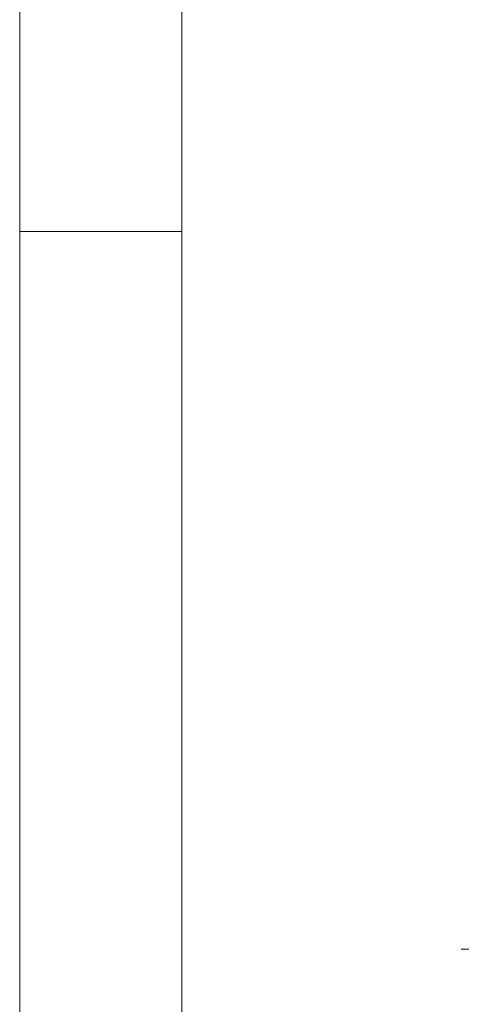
# Model space of a CAD drawing. Header units: metres. Extents: x -3716 to 31, y -1854 to 706.
# Tile 9 of 237: x -2638 to -2567, y -93 to 58. Entities that reach past the tile are written whole.
import ezdxf

# ---------------------------------------------------------------- set-up
doc = ezdxf.new("R2010")
doc.units = ezdxf.units.M
doc.header["$LTSCALE"] = 1.25
doc.header["$PDMODE"] = 1
doc.header["$PDSIZE"] = -2
doc.linetypes.add('ISO-02 Strichlinie', pattern=[3.81, 3.048, -0.762])
doc.layers.get('0').update_dxf_attribs({"lineweight": 25})
doc.layers.add('70 -74 Zeichnungsblatt- 4 Plankopf Linie', color=7, linetype='Continuous', lineweight=13)
doc.layers.add('Keine', color=7, linetype='Continuous', lineweight=9)
doc.layers.add('70 -76 Bemaßung- 2 Allgemein', color=7, linetype='Continuous', lineweight=5, true_color=0x6666cc)
doc.styles.add('Arial', font='arial.ttf')
doc.dimstyles.new('k+k_klein', dxfattribs={"dimtxt": 1.258608, "dimasz": 1.3255, "dimexe": 1.25, "dimexo": 3.75, "dimgap": 0.125, "dimtad": 1, "dimdec": 3, "dimtxsty": 'Arial', "dimblk": 'VW_SLASH', "dimblk1": 'VW_SLASH', "dimblk2": 'VW_SLASH', "dimcen": 0, "dimdle": 0.625, "dimadec": 3, "dimazin": 0, "dimtfac": 0.75, "dimtdec": 3, "dimtix": 1, "dimtmove": 0, "dimatfit": 0, "dimldrblk": 'VW_FILLEDARROW', "dimfxlon": 1, "dimfrac": 2, "dimtolj": 1, "dimarcsym": 0})

# ---------------------------------------------------------------- blocks, each defined once
blk = doc.blocks.new('Plankopf')
at = {"layer": '70 -74 Zeichnungsblatt- 4 Plankopf Linie', "color": 7, "linetype": 'ISO-02 Strichlinie', "lineweight": 5, "transparency": 33554687}
blk.add_line((-1.0675, -0.1235), (-1.0475, -0.1235), dxfattribs=at)
at = {"layer": '70 -74 Zeichnungsblatt- 4 Plankopf Linie', "transparency": 33554687, "flags": 128}
for points in [[(-1.0675, 0.4205), (1.0675, 0.4205), (1.0675, -0.4205), (-1.0675, -0.4205)], [(-1.0475, -0.4155), (-1.0475, 0.4155), (1.0625, 0.4155), (1.0625, -0.4155)]]:
    blk.add_lwpolyline(points, close=True, dxfattribs=at)
at = {"layer": '70 -74 Zeichnungsblatt- 4 Plankopf Linie', "color": 0, "flags": 1}
for tag in ['AR_Genehmigt_-_Datum', 'Auto_Generate_Page_Number', 'Auto_Total_Num_Sheets', 'Architekt', 'Architekt_Zusatz_-1-', 'Current_Plot_Date', 'Scale', 'Sheet_Number', 'Sheet_Title', 'Teil', 'Gewerk', 'Total_Num_Sheets', 'Tragwerksplanung', 'Tragwerksplanung_Zusatz_-1-', 'Geschäftszeichen', 'Zone', 'Zone', 'Zone', 'Zone', 'Zone', 'Status', 'TGA', 'TGA_Zusatz_-1-', 'Zone', 'Number', 'Publish_Date', 'Number', 'Publish_Date', 'Number', 'Publish_Date', 'Number', 'Publish_Date', 'Number', 'Publish_Date', 'Planungsgrundlagen', 'Plot_Date_Format', 'BH_Genehmigt_-_Datum', 'Papiermaße', 'Ebene', 'Page_Number', 'Plannummer_Fachplaner', 'File_Name', 'File_Name_Include_Path', 'Projektname_Zusatz', 'Landschaftsarchitekt', 'Landschaftsarchitekten_Zusatz-1-', 'Höhe_üNHN', 'Leistungsphase', 'Number', 'Publish_Date', 'Recipients', 'Recipients', 'Recipients', 'Recipients', 'Recipients', 'Project_Date', 'Project_ID', 'Project_Name', 'Recipients', 'Date', 'Note', 'Date', 'Note', 'Date', 'Note', 'Date', 'Note', 'Date', 'Note', 'Format', 'Date', 'Date', 'Note']:
    blk.add_attdef(tag, (-1.0675, -0.4205), '', height=0.00018, dxfattribs=at)
blk = doc.blocks.new('VW_SLASH')
at = {"color": 0, "linetype": 'ByBlock', "lineweight": -2, "transparency": 16777216}
blk.add_line((0.4715, 0), (-1, 0), dxfattribs=at)
at = {"color": 0, "lineweight": 5, "transparency": 16777216, "flags": 128}
blk.add_lwpolyline([(0.5004, 0.5004), (-0.5004, -0.5004)], dxfattribs=at)
blk = doc.blocks.new('*D526')
at = {"layer": '70 -76 Bemaßung- 2 Allgemein', "color": 0, "lineweight": -2}
for p, q in [((-182.876, -0.447), (-180.876, -0.447)), ((-179.626, -40.072), (-179.626, -1.773)), ((-180.971, -41.397), (-180.876, -41.397))]:
    blk.add_line(p, q, dxfattribs=at)
at = {"layer": 'Defpoints', "color": 0}
for p in [(-179.626, -0.447), (-179.126, -0.447), (-177.221, -41.397)]:
    blk.add_point(p, dxfattribs=at)
at = {"layer": '70 -76 Bemaßung- 2 Allgemein', "color": 0, "lineweight": -2, "xscale": 1.32550048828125, "yscale": 1.32550048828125, "zscale": 1.32550048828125}
for p, rotation in [((-179.626, -0.447), 90), ((-179.626, -41.397), 270)]:
    blk.add_blockref('VW_SLASH', p, dxfattribs=dict(at, rotation=rotation))
at = {"layer": '70 -76 Bemaßung- 2 Allgemein', "color": 0, "insert": (-179.691, -20.922), "char_height": 0.1007, "attachment_point": 5, "rotation": 90, "style": 'Arial'}
blk.add_mtext('\\A1;40,95', dxfattribs=at)
blk = doc.blocks.new('VW_FILLEDARROW')
at = {"linetype": 'Continuous', "lineweight": 0, "transparency": 16777216}
blk.add_hatch(color=0, dxfattribs=at).paths.add_polyline_path([(-2.8289, 0.758), (0, 0), (-2.8289, -0.758)])
at = {"color": 0, "lineweight": 5, "transparency": 16777216, "flags": 128}
blk.add_lwpolyline([(-2.8289, 0.758), (0, 0), (-2.8289, -0.758)], close=True, dxfattribs=at)
blk = doc.blocks.new('*D527')
at = {"layer": '70 -76 Bemaßung- 2 Allgemein', "color": 0, "lineweight": -2}
for p, q in [((-179.626, -40.072), (-179.626, -38.746)), ((-180.971, -41.397), (-180.876, -41.397)), ((-179.626, -42.197), (-179.626, -41.397)), ((-181.771, -42.197), (-180.876, -42.197)), ((-179.626, -43.523), (-179.626, -44.848))]:
    blk.add_line(p, q, dxfattribs=at)
at = {"layer": 'Defpoints', "color": 0}
for p in [(-179.626, -41.397), (-177.221, -41.397), (-178.021, -42.197)]:
    blk.add_point(p, dxfattribs=at)
at = {"layer": '70 -76 Bemaßung- 2 Allgemein', "color": 0, "lineweight": -2, "xscale": 1.32550048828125, "yscale": 1.32550048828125, "zscale": 1.32550048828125}
for p, rotation in [((-179.626, -41.397), 270), ((-179.626, -42.197), 90)]:
    blk.add_blockref('VW_SLASH', p, dxfattribs=dict(at, rotation=rotation))
at = {"layer": '70 -76 Bemaßung- 2 Allgemein', "color": 0, "insert": (-179.682, -41.797), "char_height": 0.1007, "attachment_point": 5, "rotation": 90, "style": 'Arial'}
blk.add_mtext('\\A1;80', dxfattribs=at)
blk = doc.blocks.new('*D528')
at = {"layer": '70 -76 Bemaßung- 2 Allgemein', "color": 0, "lineweight": -2}
for p, q in [((-179.626, -40.872), (-179.626, -39.546)), ((-181.771, -42.197), (-180.876, -42.197)), ((-179.626, -43.352), (-179.626, -42.197)), ((-182.926, -43.352), (-180.876, -43.352)), ((-179.626, -44.678), (-179.626, -46.003))]:
    blk.add_line(p, q, dxfattribs=at)
at = {"layer": 'Defpoints', "color": 0}
for p in [(-179.626, -42.197), (-178.021, -42.197), (-179.176, -43.352)]:
    blk.add_point(p, dxfattribs=at)
at = {"layer": '70 -76 Bemaßung- 2 Allgemein', "color": 0, "lineweight": -2, "xscale": 1.32550048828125, "yscale": 1.32550048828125, "zscale": 1.32550048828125}
for p, rotation in [((-179.626, -42.197), 270), ((-179.626, -43.352), 90)]:
    blk.add_blockref('VW_SLASH', p, dxfattribs=dict(at, rotation=rotation))
at = {"layer": '70 -76 Bemaßung- 2 Allgemein', "color": 0, "insert": (-179.708, -42.775), "char_height": 0.10069, "attachment_point": 5, "rotation": 90, "style": 'Arial'}
blk.add_mtext('\\A1;1,15\\S5^ ;', dxfattribs=at)
blk = doc.blocks.new('Gruppe-493')
at = {"layer": '70 -76 Bemaßung- 2 Allgemein'}
for base, p1, p2, text, picture, middle in [((-179.626, -0.44704), (-177.221, -41.39704), (-179.126, -0.44704), '40,95', '*D526', (-179.69146, -20.92204)), ((-179.626, -41.39704), (-178.021, -42.19704), (-177.221, -41.39704), '80', '*D527', (-179.6824, -41.79704)), ((-179.626, -42.19704), (-179.176, -43.35204), (-178.021, -42.19704), '1,15\\S5^ ;', '*D528', (-179.70819, -42.77454))]:
    dim = blk.add_linear_dim(base=base, p1=p1, p2=p2, angle=270, text=text, dimstyle='k+k_klein', override={"dimtxt": 0.100689, "dimgap": 0.005, "dimdec": 4, "dimpost": '<>', "dimtxsty": 'Arial', "dimtmove": 2}, dxfattribs=at)
    dim.commit()
    dim.dimension.update_dxf_attribs({"geometry": picture, "text_midpoint": middle})
blk = doc.blocks.new('_Feinplanum 2D (2D)')
at = {"layer": '70 -76 Bemaßung- 2 Allgemein'}
blk.add_blockref('Gruppe-493', (0, 0), dxfattribs=at)

msp = doc.modelspace()

# ---------------------------------------------------------------- block references
at = {"layer": '70 -74 Zeichnungsblatt- 4 Plankopf Linie', "xscale": 1250, "yscale": 1250, "zscale": 1250}
msp.add_blockref('Plankopf', (-1303.55, 180.16), dxfattribs=at)

# ---------------------------------------------------------------- next in the draw order: block references
at = {"layer": 'Keine', "color": 1, "xscale": 12.5, "yscale": 12.5, "zscale": 12.5}
msp.add_blockref('_Feinplanum 2D (2D)', (-307.66, 432.49), dxfattribs=at)

doc.saveas('drawing.dxf')
